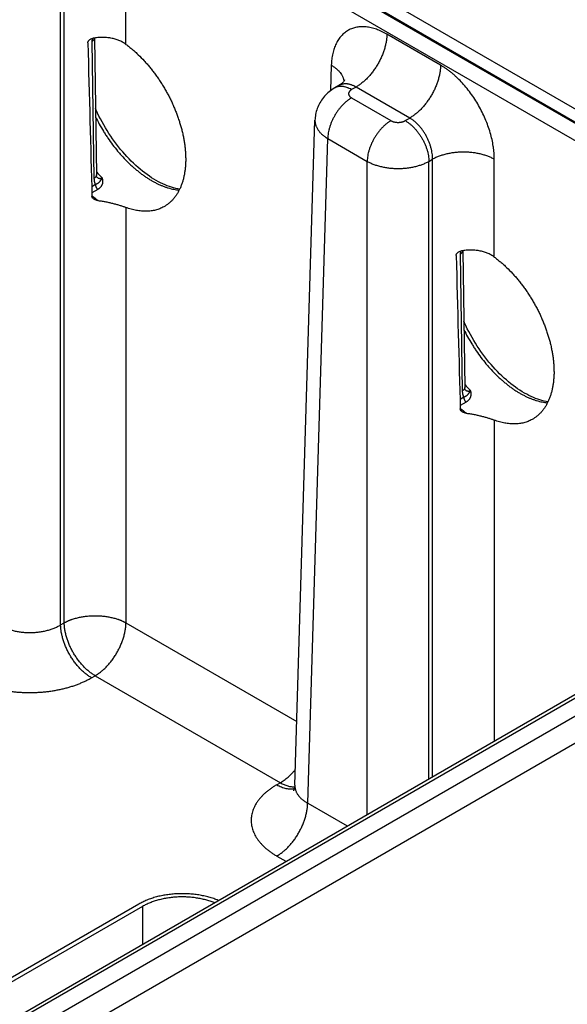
# Model space of a CAD drawing. Header units: inches. Extents: x 0 to 34, y 0 to 22.
# Tile 112 of 116: x 27.9 to 28.8, y 15.4 to 17.1. Entities that reach past the tile are written whole.
import ezdxf

# ---------------------------------------------------------------- set-up
doc = ezdxf.new("R2010")
doc.units = ezdxf.units.IN
doc.header["$LTSCALE"] = 1.87
doc.header["$MEASUREMENT"] = 0
doc.layers.get('0').update_dxf_attribs({"linetype": 'CONTINUOUS'})

msp = doc.modelspace()

# ---------------------------------------------------------------- linework, layer by layer
at = {"color": 7, "linetype": 'CONTINUOUS'}
for p, q in [((29.6694, 16.4585), (24.4381, 19.4789)), ((29.6559, 16.4354), (24.4246, 19.4559)), ((27.9375, 16.04), (27.9375, 17.2474)), ((28.0478, 17.0728), (28.0478, 17.2474)), ((27.9311, 16.0363), (27.9311, 17.2437)), ((28.9552, 16.8962), (28.5311, 17.1411)), ((28.9194, 16.8932), (28.4969, 17.1372)), ((28.6095, 17.0357), (28.5137, 17.0911)), ((27.9873, 17.0834), (27.987, 17.078)), ((27.987, 17.078), (27.9906, 16.8336)), ((27.9914, 17.0842), (27.995, 16.8398)), ((27.9914, 17.0842), (27.9914, 17.0842)), ((28.4144, 17.0357), (28.4131, 16.9901)), ((28.428, 16.9993), (28.4205, 16.995)), ((28.4585, 16.9967), (28.4505, 16.992)), ((28.5544, 16.9413), (28.4585, 16.9967)), ((28.4505, 16.9773), (28.5209, 16.9367)), ((28.3493, 15.7502), (28.3852, 16.9377)), ((28.5463, 16.9367), (28.5544, 16.9413)), ((28.3722, 15.718), (28.408, 16.9047)), ((28.408, 16.9047), (28.4785, 16.864)), ((28.4785, 15.6981), (28.4785, 16.864)), ((28.5888, 16.864), (28.5951, 16.8677)), ((28.5888, 15.7618), (28.5888, 16.864)), ((28.5951, 15.7654), (28.5951, 16.8677)), ((28.7054, 16.6931), (28.7054, 16.8677)), ((27.9933, 16.8224), (27.9866, 16.8186)), ((27.9975, 16.8138), (27.9869, 16.8078)), ((28.0478, 16.7817), (28.0478, 16.04)), ((28.6449, 16.7038), (28.6446, 16.6983)), ((28.649, 16.7045), (28.6526, 16.4601)), ((28.649, 16.7045), (28.649, 16.7045)), ((28.6446, 16.6983), (28.6482, 16.4539)), ((28.6509, 16.4427), (28.6442, 16.4389)), ((28.6551, 16.4341), (28.6445, 16.4281)), ((27.483, 15.0848), (29.7741, 16.4077)), ((28.7054, 16.402), (28.7054, 15.8291)), ((27.5042, 15.0485), (29.7953, 16.3714)), ((27.5227, 15.1462), (29.6599, 16.3802)), ((27.5322, 15.1453), (29.6694, 16.3793)), ((27.9311, 16.0363), (27.9375, 16.04)), ((28.0478, 16.04), (28.3528, 15.864)), ((27.9863, 15.9419), (27.9927, 15.9456)), ((27.9927, 15.9456), (28.3234, 15.7546)), ((28.3234, 15.7546), (28.317, 15.751)), ((28.3722, 15.718), (28.4426, 15.6774)), ((28.317, 15.6236), (28.3333, 15.6142)), ((28.0705, 15.5378), (27.7409, 15.3476)), ((28.0775, 15.5338), (27.748, 15.3435)), ((28.0775, 15.5338), (28.0775, 15.4666))]:
    msp.add_line(p, q, dxfattribs=at)
for points in [[(28.4382, 17.0096), (28.4382, 17.0096), (28.4381, 17.0096), (28.4381, 17.0094), (28.438, 17.0091), (28.4378, 17.0088), (28.4375, 17.0083), (28.4371, 17.0077), (28.4367, 17.007), (28.4361, 17.0062), (28.4353, 17.0053), (28.4345, 17.0044), (28.4335, 17.0034), (28.4323, 17.0023), (28.431, 17.0013), (28.4295, 17.0003), (28.428, 16.9993)], [(28.4205, 16.995), (28.418, 16.9935), (28.4155, 16.9918), (28.413, 16.9901), (28.4107, 16.9883), (28.4084, 16.9863), (28.4063, 16.9843), (28.4042, 16.9823), (28.4022, 16.9801), (28.4004, 16.978), (28.3986, 16.9757), (28.3969, 16.9734), (28.3954, 16.971), (28.3939, 16.9686), (28.3926, 16.9661), (28.3914, 16.9636), (28.3903, 16.961), (28.3892, 16.9585), (28.3883, 16.9558), (28.3876, 16.9532), (28.3869, 16.9505), (28.3863, 16.9478), (28.3859, 16.945), (28.3855, 16.9423), (28.3853, 16.9396), (28.3852, 16.9377)], [(28.1437, 16.8144), (28.1403, 16.815), (28.1366, 16.8157), (28.1329, 16.8167), (28.1291, 16.8177), (28.1253, 16.819), (28.1215, 16.8204), (28.1176, 16.822), (28.1136, 16.8237), (28.1097, 16.8256), (28.1057, 16.8277), (28.1017, 16.8299), (28.0976, 16.8323), (28.0936, 16.8348), (28.0895, 16.8375), (28.0855, 16.8404), (28.0814, 16.8434), (28.0773, 16.8465), (28.0733, 16.8498), (28.0693, 16.8532), (28.0653, 16.8568), (28.0613, 16.8605), (28.0573, 16.8644), (28.0534, 16.8683), (28.0495, 16.8724), (28.0457, 16.8766), (28.0419, 16.8809), (28.0382, 16.8853), (28.0346, 16.8899), (28.031, 16.8945), (28.0274, 16.8992), (28.024, 16.904), (28.0206, 16.9089), (28.0173, 16.9139), (28.0141, 16.9189), (28.011, 16.924), (28.008, 16.9292), (28.0051, 16.9344), (28.0022, 16.9396), (27.9995, 16.9449), (27.9969, 16.9503), (27.9944, 16.9556), (27.9932, 16.9582)], [(27.9957, 16.8359), (27.9957, 16.8359), (27.9957, 16.8359), (27.9956, 16.836), (27.9956, 16.8361), (27.9955, 16.8363), (27.9954, 16.8366), (27.9953, 16.8369), (27.9953, 16.8372), (27.9952, 16.8376), (27.9951, 16.8381), (27.9951, 16.8386), (27.995, 16.8392), (27.995, 16.8398)], [(28.8013, 16.4347), (28.7979, 16.4353), (28.7942, 16.436), (28.7905, 16.437), (28.7867, 16.4381), (28.7829, 16.4393), (28.7791, 16.4407), (28.7752, 16.4423), (28.7712, 16.444), (28.7673, 16.446), (28.7633, 16.448), (28.7593, 16.4502), (28.7552, 16.4526), (28.7512, 16.4552), (28.7471, 16.4578), (28.7431, 16.4607), (28.739, 16.4637), (28.735, 16.4668), (28.7309, 16.4701), (28.7269, 16.4736), (28.7229, 16.4771), (28.7189, 16.4808), (28.7149, 16.4847), (28.711, 16.4886), (28.7072, 16.4927), (28.7033, 16.4969), (28.6996, 16.5012), (28.6958, 16.5056), (28.6922, 16.5102), (28.6886, 16.5148), (28.6851, 16.5195), (28.6816, 16.5243), (28.6782, 16.5292), (28.6749, 16.5342), (28.6717, 16.5392), (28.6686, 16.5443), (28.6656, 16.5495), (28.6627, 16.5547), (28.6599, 16.5599), (28.6571, 16.5652), (28.6545, 16.5706), (28.652, 16.5759), (28.6509, 16.5785)], [(28.6533, 16.4562), (28.6533, 16.4562), (28.6533, 16.4562), (28.6532, 16.4563), (28.6532, 16.4564), (28.6531, 16.4566), (28.653, 16.4569), (28.653, 16.4572), (28.6529, 16.4575), (28.6528, 16.4579), (28.6527, 16.4584), (28.6527, 16.4589), (28.6526, 16.4595), (28.6526, 16.4601)], [(28.3493, 15.7502), (28.3492, 15.7486), (28.349, 15.7471), (28.3488, 15.7456), (28.3485, 15.7444), (28.3481, 15.7433), (28.3478, 15.7423), (28.3475, 15.7416), (28.3472, 15.741), (28.3469, 15.7405), (28.3467, 15.7402), (28.3466, 15.74), (28.3466, 15.74)]]:
    msp.add_lwpolyline(points, dxfattribs=at)
for centre, radius, start, end in [((28.1876, 17.021), 0.2608, 222.399, 225.5896), ((28.0036, 16.8444), 0.0116, 224.7123, 226.2043), ((28.0034, 16.8441), 0.0112, 226.2104, 226.9263), ((28.1215, 16.9651), 0.2109, 230.3648, 234.2444), ((28.8452, 16.6413), 0.2608, 222.399, 225.5896), ((28.6612, 16.4647), 0.0116, 224.7125, 226.2045), ((28.661, 16.4645), 0.0112, 226.2106, 226.9265), ((28.7791, 16.5854), 0.2109, 230.3648, 234.2444)]:
    msp.add_arc(centre, radius, start, end, dxfattribs=at)
for centre in [(27.9927, 19.1863), (28.6503, 18.8066)]:
    msp.add_ellipse(centre, major_axis=(-0.0556, 3.6807), ratio=0.014852, start_param=-4.101894, end_param=-4.007786, dxfattribs=at)
for points, knots in [([(28.5137, 17.0911), (28.5121, 17.092), (28.509, 17.0937), (28.5043, 17.096), (28.4995, 17.0981), (28.4949, 17.0998), (28.4902, 17.1013), (28.4856, 17.1025), (28.4811, 17.1034), (28.4766, 17.104), (28.4723, 17.1043), (28.468, 17.1043), (28.4638, 17.104), (28.4597, 17.1034), (28.4558, 17.1025), (28.452, 17.1013), (28.4483, 17.0998), (28.4448, 17.098), (28.4414, 17.0959), (28.4382, 17.0936), (28.4352, 17.091), (28.4323, 17.0881), (28.4297, 17.085), (28.4272, 17.0816), (28.425, 17.0779), (28.4229, 17.074), (28.4211, 17.0699), (28.4195, 17.0656), (28.4181, 17.0611), (28.4169, 17.0563), (28.4159, 17.0514), (28.4152, 17.0463), (28.4147, 17.0411), (28.4145, 17.0375), (28.4144, 17.0357)], [0, 0, 0, 0, 0.037314, 0.073712, 0.109185, 0.143732, 0.177362, 0.210095, 0.241959, 0.272994, 0.303251, 0.332794, 0.361698, 0.390047, 0.41794, 0.44548, 0.472782, 0.499963, 0.527144, 0.554448, 0.581991, 0.609887, 0.638241, 0.667149, 0.696698, 0.726961, 0.758002, 0.789873, 0.822611, 0.856248, 0.890801, 0.926279, 0.962681, 1, 1, 1, 1]), ([(28.5137, 17.0911), (28.5136, 17.0889), (28.5134, 17.0846), (28.5125, 17.078), (28.5111, 17.0712), (28.5093, 17.0644), (28.5069, 17.0575), (28.5041, 17.0506), (28.5009, 17.0438), (28.4972, 17.0372), (28.4933, 17.0308), (28.4889, 17.0247), (28.4843, 17.0189), (28.4795, 17.0135), (28.4745, 17.0085), (28.4701, 17.0047), (28.4666, 17.002), (28.4631, 16.9994), (28.4604, 16.9977), (28.4585, 16.9967)], [0, 0, 0, 0, 0.056204, 0.114844, 0.175677, 0.238406, 0.302692, 0.368164, 0.434427, 0.501069, 0.567675, 0.633826, 0.699114, 0.763148, 0.825562, 0.886023, 0.915434, 0.944253, 1, 1, 1, 1]), ([(27.9798, 17.0756), (27.9798, 17.0758), (27.9798, 17.0763), (27.9799, 17.0771), (27.9802, 17.0779), (27.9807, 17.0788), (27.9814, 17.0798), (27.9822, 17.0806), (27.983, 17.0813), (27.9843, 17.0822), (27.9859, 17.083), (27.9876, 17.0836), (27.9888, 17.0838), (27.9894, 17.0839)], [0, 0, 0, 0, 0.055538, 0.112157, 0.170012, 0.229133, 0.350754, 0.413178, 0.476455, 0.604971, 0.735513, 0.867371, 1, 1, 1, 1]), ([(27.9914, 17.0842), (27.9914, 17.084), (27.9914, 17.0837), (27.9913, 17.0833), (27.9912, 17.0829), (27.991, 17.0823), (27.9907, 17.0816), (27.9902, 17.0808), (27.9896, 17.0801), (27.9888, 17.0793), (27.988, 17.0786), (27.9873, 17.0782), (27.987, 17.078)], [0, 0, 0, 0, 0.053428, 0.107132, 0.16138, 0.216429, 0.329766, 0.448848, 0.574857, 0.708542, 0.850254, 1, 1, 1, 1]), ([(28.0478, 17.0728), (28.0469, 17.0735), (28.0449, 17.0748), (28.0418, 17.0767), (28.0386, 17.0783), (28.0353, 17.0798), (28.0319, 17.0811), (28.0283, 17.0822), (28.0247, 17.0832), (28.0197, 17.0842), (28.0132, 17.085), (28.0053, 17.0853), (27.9974, 17.0849), (27.992, 17.0843), (27.9894, 17.0839)], [0, 0, 0, 0, 0.057877, 0.11633, 0.175402, 0.235126, 0.295526, 0.356614, 0.418391, 0.480847, 0.607664, 0.736798, 0.86778, 1, 1, 1, 1]), ([(28.0478, 17.0728), (28.0497, 17.0714), (28.0534, 17.0685), (28.059, 17.064), (28.0644, 17.0593), (28.0716, 17.0525), (28.0786, 17.0454), (28.0854, 17.0378), (28.0904, 17.0319), (28.0953, 17.0258), (28.1, 17.0196), (28.1046, 17.0131), (28.109, 17.0066), (28.1133, 16.9998), (28.1174, 16.993), (28.1213, 16.986), (28.125, 16.979), (28.1286, 16.9718), (28.1319, 16.9646), (28.135, 16.9573), (28.1379, 16.95), (28.1406, 16.9427), (28.1431, 16.9353), (28.1453, 16.928), (28.1473, 16.9207), (28.1491, 16.9134), (28.1506, 16.9062), (28.1518, 16.899), (28.1529, 16.8919), (28.1536, 16.8849), (28.1541, 16.878), (28.1544, 16.8712), (28.1544, 16.8667), (28.1544, 16.8645)], [0, 0, 0, 0, 0.028955, 0.058428, 0.088393, 0.118822, 0.180938, 0.212565, 0.244516, 0.276752, 0.30923, 0.341909, 0.374748, 0.407703, 0.440732, 0.47379, 0.506833, 0.539817, 0.572697, 0.605433, 0.63798, 0.670299, 0.702347, 0.734082, 0.765466, 0.79646, 0.827032, 0.857153, 0.886791, 0.915921, 0.944514, 0.972548, 1, 1, 1, 1]), ([(28.4144, 17.0357), (28.416, 17.0348), (28.419, 17.0329), (28.4231, 17.0297), (28.4268, 17.0263), (28.43, 17.0227), (28.4322, 17.0196), (28.4336, 17.0171), (28.4346, 17.0152), (28.4354, 17.0133), (28.4361, 17.0113), (28.4366, 17.0094), (28.4369, 17.0081), (28.437, 17.0074)], [0, 0, 0, 0, 0.146512, 0.286392, 0.419591, 0.546273, 0.666836, 0.725047, 0.782, 0.837822, 0.892655, 0.946657, 1, 1, 1, 1]), ([(28.6095, 17.0357), (28.6095, 17.0336), (28.6092, 17.0292), (28.6084, 17.0227), (28.607, 17.0159), (28.6051, 17.009), (28.6028, 17.0021), (28.6, 16.9953), (28.5967, 16.9885), (28.5931, 16.9819), (28.5891, 16.9754), (28.5848, 16.9693), (28.5802, 16.9635), (28.5754, 16.9581), (28.5703, 16.9531), (28.566, 16.9494), (28.5624, 16.9466), (28.5589, 16.9441), (28.5562, 16.9424), (28.5544, 16.9413)], [0, 0, 0, 0, 0.056204, 0.114844, 0.175677, 0.238406, 0.302692, 0.368164, 0.434427, 0.501069, 0.567675, 0.633826, 0.699114, 0.763148, 0.825562, 0.886023, 0.915434, 0.944253, 1, 1, 1, 1]), ([(28.7054, 16.8677), (28.7054, 16.8696), (28.7053, 16.8734), (28.705, 16.8791), (28.7044, 16.885), (28.7033, 16.8929), (28.7014, 16.9031), (28.6983, 16.9153), (28.6942, 16.9276), (28.6894, 16.9398), (28.6838, 16.9519), (28.6775, 16.9637), (28.6706, 16.9751), (28.6631, 16.986), (28.655, 16.9963), (28.6465, 17.0059), (28.6391, 17.0133), (28.633, 17.0188), (28.6284, 17.0227), (28.6237, 17.0263), (28.619, 17.0297), (28.6143, 17.0329), (28.6111, 17.0348), (28.6095, 17.0357)], [0, 0, 0, 0, 0.027978, 0.056572, 0.085757, 0.115506, 0.176553, 0.23943, 0.303801, 0.369301, 0.43554, 0.502116, 0.568618, 0.634638, 0.699776, 0.763649, 0.825903, 0.856325, 0.886225, 0.91557, 0.944331, 0.972481, 1, 1, 1, 1]), ([(28.4585, 16.9967), (28.4572, 16.9974), (28.4551, 16.9985), (28.4523, 16.9997), (28.4502, 17.0005), (28.4482, 17.0011), (28.4462, 17.0016), (28.4442, 17.002), (28.4422, 17.0023), (28.4402, 17.0024), (28.4383, 17.0023), (28.4365, 17.0022), (28.4347, 17.0019), (28.4329, 17.0014), (28.4312, 17.0009), (28.4296, 17.0002), (28.4285, 16.9996), (28.428, 16.9993)], [0, 0, 0, 0, 0.14636, 0.21686, 0.285562, 0.352491, 0.417693, 0.481232, 0.543198, 0.603699, 0.66287, 0.720865, 0.777862, 0.834056, 0.889659, 0.944896, 1, 1, 1, 1]), ([(28.4505, 16.992), (28.4491, 16.9928), (28.4471, 16.9939), (28.4443, 16.9951), (28.4416, 16.9961), (28.4389, 16.9969), (28.4362, 16.9974), (28.4343, 16.9977), (28.4323, 16.9978), (28.4305, 16.9978), (28.4287, 16.9977), (28.4269, 16.9974), (28.4252, 16.997), (28.4235, 16.9965), (28.422, 16.9958), (28.421, 16.9953), (28.4205, 16.995)], [0, 0, 0, 0, 0.148542, 0.219948, 0.289419, 0.422584, 0.48642, 0.548508, 0.608953, 0.667884, 0.725457, 0.781852, 0.837272, 0.891941, 0.9461, 1, 1, 1, 1]), ([(28.4505, 16.992), (28.4501, 16.9918), (28.4493, 16.9913), (28.4482, 16.9905), (28.4475, 16.9897), (28.4469, 16.9891), (28.4465, 16.9885), (28.446, 16.9877), (28.4456, 16.9869), (28.4454, 16.9862), (28.4453, 16.9857), (28.4452, 16.9852), (28.4452, 16.9847), (28.4452, 16.9841), (28.4453, 16.9836), (28.4454, 16.9831), (28.4456, 16.9825), (28.446, 16.9816), (28.4465, 16.9808), (28.4469, 16.9802), (28.4475, 16.9796), (28.4482, 16.9789), (28.4493, 16.978), (28.4501, 16.9775), (28.4505, 16.9773)], [0, 0, 0, 0, 0.074282, 0.144711, 0.211306, 0.243231, 0.274281, 0.333946, 0.390901, 0.418618, 0.445958, 0.473044, 0.5, 0.526956, 0.554042, 0.581382, 0.609099, 0.666054, 0.725719, 0.756769, 0.788694, 0.855289, 0.925718, 1, 1, 1, 1]), ([(28.4505, 16.9773), (28.4491, 16.9765), (28.4463, 16.9747), (28.4422, 16.9717), (28.4382, 16.9682), (28.4343, 16.9644), (28.4306, 16.9602), (28.4271, 16.9558), (28.4238, 16.9511), (28.4207, 16.9461), (28.4179, 16.941), (28.4154, 16.9358), (28.4133, 16.9305), (28.4114, 16.9252), (28.41, 16.9199), (28.4089, 16.9147), (28.4083, 16.9097), (28.4081, 16.9063), (28.408, 16.9047)], [0, 0, 0, 0, 0.055747, 0.113969, 0.17443, 0.236844, 0.300879, 0.366168, 0.43232, 0.498926, 0.565569, 0.631832, 0.697305, 0.761592, 0.824321, 0.885155, 0.943796, 1, 1, 1, 1]), ([(27.9935, 16.9433), (27.9956, 16.9389), (28.0001, 16.9303), (28.0062, 16.9198), (28.0115, 16.9115), (28.0168, 16.9034), (28.0238, 16.8936), (28.0313, 16.8842), (28.0375, 16.877), (28.0437, 16.8701), (28.0501, 16.8634), (28.0567, 16.8571), (28.0617, 16.8527), (28.0668, 16.8484), (28.0719, 16.8443), (28.077, 16.8404), (28.0821, 16.8368), (28.0873, 16.8334), (28.0925, 16.8302), (28.0976, 16.8273), (28.1028, 16.8246), (28.1079, 16.8222), (28.1131, 16.8201), (28.1182, 16.8181), (28.1232, 16.8165), (28.1282, 16.8151), (28.1347, 16.8137), (28.1396, 16.8129), (28.1428, 16.8126)], [0, 0, 0, 0, 0.070838, 0.141859, 0.177341, 0.212749, 0.283179, 0.352842, 0.387294, 0.421443, 0.488683, 0.521713, 0.554307, 0.586435, 0.618069, 0.649184, 0.679757, 0.709768, 0.739197, 0.76803, 0.796256, 0.823866, 0.850854, 0.877221, 0.90297, 0.928108, 0.952649, 1, 1, 1, 1]), ([(28.3852, 16.9377), (28.3852, 16.9369), (28.3852, 16.9354), (28.3855, 16.9331), (28.3859, 16.9309), (28.3865, 16.9286), (28.3873, 16.9264), (28.3883, 16.9242), (28.3895, 16.922), (28.3909, 16.9199), (28.3924, 16.9178), (28.3948, 16.915), (28.3975, 16.9124), (28.4004, 16.9099), (28.4037, 16.9074), (28.4063, 16.9058), (28.408, 16.9047)], [0, 0, 0, 0, 0.05373, 0.107707, 0.162195, 0.217445, 0.273689, 0.33114, 0.389983, 0.450379, 0.512462, 0.576337, 0.709708, 0.779346, 0.850956, 1, 1, 1, 1]), ([(28.5209, 16.9367), (28.5195, 16.9358), (28.5167, 16.9341), (28.5126, 16.931), (28.5086, 16.9276), (28.5047, 16.9237), (28.501, 16.9196), (28.4975, 16.9151), (28.4942, 16.9104), (28.4911, 16.9055), (28.4883, 16.9004), (28.4858, 16.8952), (28.4837, 16.8899), (28.4819, 16.8846), (28.4804, 16.8793), (28.4793, 16.8741), (28.4787, 16.869), (28.4785, 16.8657), (28.4785, 16.864)], [0, 0, 0, 0, 0.055747, 0.113969, 0.17443, 0.236844, 0.300879, 0.366168, 0.43232, 0.498926, 0.565569, 0.631832, 0.697305, 0.761592, 0.824321, 0.885155, 0.943796, 1, 1, 1, 1]), ([(28.5209, 16.9367), (28.5213, 16.9364), (28.5222, 16.9359), (28.5236, 16.9353), (28.5251, 16.9348), (28.5267, 16.9344), (28.5284, 16.934), (28.5301, 16.9338), (28.5318, 16.9336), (28.5336, 16.9336), (28.5354, 16.9336), (28.5371, 16.9338), (28.5388, 16.934), (28.5405, 16.9344), (28.5421, 16.9348), (28.5436, 16.9353), (28.545, 16.9359), (28.5459, 16.9364), (28.5463, 16.9367)], [0, 0, 0, 0, 0.055839, 0.11418, 0.174783, 0.237353, 0.301548, 0.366992, 0.433282, 0.5, 0.566718, 0.633008, 0.698452, 0.762647, 0.825217, 0.88582, 0.944161, 1, 1, 1, 1]), ([(28.5463, 16.9367), (28.5477, 16.9358), (28.5505, 16.9341), (28.5546, 16.931), (28.5586, 16.9276), (28.5625, 16.9237), (28.5662, 16.9196), (28.5697, 16.9151), (28.573, 16.9104), (28.5761, 16.9055), (28.5789, 16.9004), (28.5814, 16.8952), (28.5835, 16.8899), (28.5854, 16.8846), (28.5868, 16.8793), (28.5879, 16.8741), (28.5885, 16.869), (28.5887, 16.8657), (28.5888, 16.864)], [0, 0, 0, 0, 0.055747, 0.113969, 0.17443, 0.236844, 0.300879, 0.366168, 0.43232, 0.498926, 0.565569, 0.631832, 0.697305, 0.761592, 0.824321, 0.885155, 0.943796, 1, 1, 1, 1]), ([(28.5951, 16.8677), (28.5952, 16.8694), (28.5951, 16.8728), (28.5946, 16.878), (28.5937, 16.8832), (28.5924, 16.8886), (28.5907, 16.894), (28.5887, 16.8994), (28.5864, 16.9047), (28.5837, 16.9098), (28.5807, 16.9148), (28.5775, 16.9196), (28.5741, 16.9241), (28.5704, 16.9283), (28.5666, 16.9322), (28.5626, 16.9357), (28.5586, 16.9387), (28.5558, 16.9405), (28.5544, 16.9413)], [0, 0, 0, 0, 0.057025, 0.116321, 0.177647, 0.240717, 0.305201, 0.370741, 0.436956, 0.503451, 0.569827, 0.635685, 0.700638, 0.764314, 0.826372, 0.886503, 0.944448, 1, 1, 1, 1]), ([(28.7054, 16.8677), (28.7045, 16.8682), (28.7026, 16.8692), (28.6997, 16.8706), (28.6967, 16.8719), (28.6925, 16.8736), (28.687, 16.8754), (28.6801, 16.8772), (28.6729, 16.8787), (28.6655, 16.8797), (28.6579, 16.8803), (28.6503, 16.8805), (28.6426, 16.8803), (28.6351, 16.8797), (28.6277, 16.8787), (28.6205, 16.8772), (28.6136, 16.8754), (28.6081, 16.8736), (28.6038, 16.8719), (28.6008, 16.8706), (28.5979, 16.8692), (28.5961, 16.8682), (28.5951, 16.8677)], [0, 0, 0, 0, 0.027447, 0.055573, 0.084353, 0.113757, 0.174287, 0.236862, 0.301125, 0.366684, 0.43312, 0.5, 0.56688, 0.633316, 0.698875, 0.763138, 0.825713, 0.886243, 0.915647, 0.944427, 0.972553, 1, 1, 1, 1]), ([(28.1544, 16.8645), (28.1543, 16.8622), (28.1541, 16.8575), (28.1535, 16.8506), (28.1526, 16.844), (28.1514, 16.8375), (28.1499, 16.8313), (28.1482, 16.8254), (28.1461, 16.8197), (28.1437, 16.8143), (28.1411, 16.8092), (28.1382, 16.8044), (28.135, 16.7999), (28.1316, 16.7958), (28.1279, 16.792), (28.124, 16.7886), (28.1205, 16.786), (28.1176, 16.7842), (28.1161, 16.7833), (28.1154, 16.7829)], [0, 0, 0, 0, 0.074806, 0.14776, 0.218849, 0.288076, 0.355458, 0.421024, 0.484823, 0.546924, 0.607422, 0.666454, 0.72418, 0.780775, 0.836434, 0.891369, 0.945806, 0.97292, 1, 1, 1, 1]), ([(28.4785, 16.864), (28.4803, 16.863), (28.4832, 16.8615), (28.4872, 16.8598), (28.4914, 16.8581), (28.4969, 16.8563), (28.5038, 16.8545), (28.511, 16.853), (28.5184, 16.852), (28.526, 16.8513), (28.5336, 16.8511), (28.5412, 16.8513), (28.5488, 16.852), (28.5562, 16.853), (28.5634, 16.8545), (28.5703, 16.8563), (28.5758, 16.8581), (28.58, 16.8598), (28.584, 16.8615), (28.5869, 16.863), (28.5888, 16.864)], [0, 0, 0, 0, 0.055627, 0.084429, 0.11385, 0.174397, 0.236972, 0.30122, 0.366753, 0.433157, 0.499999, 0.566842, 0.633246, 0.698779, 0.763027, 0.825602, 0.88615, 0.91557, 0.944373, 1, 1, 1, 1]), ([(27.995, 16.8398), (27.995, 16.8396), (27.995, 16.8394), (27.995, 16.8389), (27.9949, 16.8385), (27.9947, 16.8379), (27.9944, 16.8372), (27.9939, 16.8364), (27.9933, 16.8357), (27.9925, 16.8349), (27.9916, 16.8342), (27.991, 16.8338), (27.9906, 16.8336)], [0, 0, 0, 0, 0.053428, 0.107132, 0.16138, 0.216429, 0.329766, 0.448848, 0.574857, 0.708542, 0.850254, 1, 1, 1, 1]), ([(27.9906, 16.8336), (27.9906, 16.8331), (27.9907, 16.832), (27.9908, 16.8305), (27.991, 16.829), (27.9913, 16.8275), (27.9917, 16.8261), (27.9922, 16.8248), (27.9927, 16.8236), (27.9931, 16.8228), (27.9933, 16.8224)], [0, 0, 0, 0, 0.138684, 0.2735, 0.404365, 0.531241, 0.654137, 0.773123, 0.888339, 1, 1, 1, 1]), ([(28.005, 16.8346), (28.005, 16.8345), (28.0049, 16.8343), (28.0047, 16.8341), (28.0046, 16.8338), (28.0044, 16.8334), (28.0042, 16.8331), (28.004, 16.8327), (28.0038, 16.8324), (28.0036, 16.832), (28.0033, 16.8315), (28.0031, 16.831), (28.0028, 16.8306), (28.0025, 16.8301), (28.0023, 16.8297), (28.002, 16.8293), (28.0017, 16.8289), (28.0014, 16.8285), (28.0011, 16.8281), (28.0008, 16.8277), (28.0004, 16.8272), (27.9999, 16.8266), (27.9992, 16.8259), (27.9984, 16.8252), (27.9976, 16.8245), (27.9968, 16.824), (27.9961, 16.8237), (27.9956, 16.8234), (27.9951, 16.8231), (27.9943, 16.8228), (27.9937, 16.8226), (27.9933, 16.8224)], [0, 0, 0, 0, 0.018632, 0.03696, 0.054996, 0.072751, 0.107448, 0.124401, 0.141098, 0.173757, 0.2055, 0.236422, 0.26662, 0.296188, 0.325218, 0.353801, 0.38204, 0.41005, 0.437915, 0.465702, 0.493507, 0.549533, 0.6066, 0.665321, 0.726212, 0.789761, 0.822664, 0.856381, 0.890947, 0.926389, 1, 1, 1, 1]), ([(27.9957, 16.8359), (27.996, 16.8356), (27.9967, 16.8351), (27.9976, 16.8345), (27.9983, 16.8342), (27.9989, 16.834), (27.9995, 16.8338), (28.0001, 16.8337), (28.0007, 16.8336), (28.0013, 16.8336), (28.0019, 16.8336), (28.0028, 16.8337), (28.0038, 16.834), (28.0046, 16.8344), (28.005, 16.8346)], [0, 0, 0, 0, 0.127047, 0.250641, 0.311493, 0.371896, 0.432058, 0.492184, 0.552523, 0.613311, 0.6748, 0.737229, 0.865629, 1, 1, 1, 1]), ([(28.005, 16.8346), (28.0052, 16.8341), (28.0054, 16.8333), (28.0056, 16.8323), (28.0058, 16.8315), (28.0059, 16.8308), (28.006, 16.83), (28.006, 16.8293), (28.0061, 16.8283), (28.0061, 16.827), (28.0059, 16.8256), (28.0056, 16.8241), (28.0052, 16.8228), (28.0047, 16.8214), (28.004, 16.8201), (28.0033, 16.8189), (28.0024, 16.8177), (28.0013, 16.8166), (28.0002, 16.8156), (27.9989, 16.8147), (27.998, 16.8141), (27.9975, 16.8138)], [0, 0, 0, 0, 0.066747, 0.099584, 0.132056, 0.164171, 0.195944, 0.227389, 0.258525, 0.319953, 0.380459, 0.4403, 0.499769, 0.559185, 0.618879, 0.679184, 0.740422, 0.802889, 0.866842, 0.932494, 1, 1, 1, 1]), ([(27.9933, 16.8224), (27.9933, 16.822), (27.9934, 16.8213), (27.9936, 16.8201), (27.994, 16.819), (27.9945, 16.8178), (27.9951, 16.8167), (27.9958, 16.8156), (27.9966, 16.8147), (27.9972, 16.8141), (27.9975, 16.8138)], [0, 0, 0, 0, 0.112777, 0.232977, 0.358946, 0.48867, 0.619917, 0.750373, 0.877767, 1, 1, 1, 1]), ([(27.9898, 16.797), (27.9896, 16.7972), (27.9892, 16.7975), (27.9885, 16.7981), (27.988, 16.7988), (27.9875, 16.7996), (27.9873, 16.8003), (27.9871, 16.8009), (27.9871, 16.8013), (27.9871, 16.8016)], [0, 0, 0, 0, 0.131863, 0.26152, 0.513907, 0.637217, 0.758936, 0.879616, 1, 1, 1, 1]), ([(27.9983, 16.7939), (27.9979, 16.794), (27.9972, 16.7941), (27.996, 16.7943), (27.9949, 16.7946), (27.9938, 16.795), (27.9927, 16.7954), (27.9917, 16.7958), (27.9907, 16.7964), (27.9901, 16.7968), (27.9898, 16.797)], [0, 0, 0, 0, 0.128537, 0.256776, 0.384381, 0.510994, 0.636242, 0.759742, 0.881112, 1, 1, 1, 1]), ([(27.9983, 16.7939), (28.0006, 16.7937), (28.0052, 16.793), (28.012, 16.7918), (28.0186, 16.7904), (28.0251, 16.7888), (28.0312, 16.7872), (28.0371, 16.7854), (28.0418, 16.7839), (28.0453, 16.7826), (28.047, 16.782), (28.0478, 16.7817)], [0, 0, 0, 0, 0.136212, 0.27142, 0.404576, 0.534557, 0.660201, 0.780359, 0.893948, 0.947971, 1, 1, 1, 1]), ([(28.1154, 16.7829), (28.1142, 16.7823), (28.1119, 16.781), (28.1082, 16.7794), (28.1045, 16.7781), (28.1006, 16.7769), (28.0966, 16.776), (28.0925, 16.7754), (28.0884, 16.7749), (28.0841, 16.7747), (28.0798, 16.7748), (28.0739, 16.7752), (28.0678, 16.776), (28.0618, 16.7773), (28.0555, 16.779), (28.0509, 16.7805), (28.0478, 16.7817)], [0, 0, 0, 0, 0.05683, 0.113815, 0.171109, 0.228859, 0.287207, 0.346286, 0.406223, 0.467136, 0.529133, 0.592316, 0.722533, 0.789726, 0.858353, 1, 1, 1, 1]), ([(28.6374, 16.6959), (28.6374, 16.6961), (28.6374, 16.6967), (28.6376, 16.6974), (28.6378, 16.6982), (28.6383, 16.6992), (28.639, 16.7001), (28.6398, 16.7009), (28.6406, 16.7017), (28.6419, 16.7025), (28.6435, 16.7033), (28.6452, 16.7039), (28.6464, 16.7041), (28.647, 16.7042)], [0, 0, 0, 0, 0.055538, 0.112157, 0.170012, 0.229133, 0.350754, 0.413178, 0.476455, 0.604971, 0.735513, 0.867371, 1, 1, 1, 1]), ([(28.649, 16.7045), (28.649, 16.7043), (28.649, 16.7041), (28.6489, 16.7036), (28.6488, 16.7032), (28.6487, 16.7026), (28.6484, 16.702), (28.6479, 16.7011), (28.6472, 16.7004), (28.6465, 16.6996), (28.6456, 16.699), (28.6449, 16.6985), (28.6446, 16.6983)], [0, 0, 0, 0, 0.053428, 0.107132, 0.16138, 0.216429, 0.329766, 0.448848, 0.574857, 0.708542, 0.850254, 1, 1, 1, 1]), ([(28.7054, 16.6931), (28.7045, 16.6938), (28.7025, 16.6951), (28.6995, 16.697), (28.6963, 16.6986), (28.6929, 16.7001), (28.6895, 16.7014), (28.6859, 16.7025), (28.6823, 16.7035), (28.6773, 16.7045), (28.6708, 16.7053), (28.6629, 16.7056), (28.655, 16.7053), (28.6496, 16.7046), (28.647, 16.7042)], [0, 0, 0, 0, 0.057877, 0.11633, 0.175402, 0.235126, 0.295526, 0.356614, 0.418391, 0.480847, 0.607664, 0.736798, 0.86778, 1, 1, 1, 1]), ([(28.7054, 16.6931), (28.7073, 16.6917), (28.711, 16.6888), (28.7166, 16.6843), (28.722, 16.6796), (28.7293, 16.6728), (28.7363, 16.6657), (28.743, 16.6581), (28.748, 16.6522), (28.7529, 16.6462), (28.7576, 16.6399), (28.7622, 16.6335), (28.7666, 16.6269), (28.7709, 16.6201), (28.775, 16.6133), (28.7789, 16.6063), (28.7826, 16.5993), (28.7862, 16.5921), (28.7895, 16.5849), (28.7926, 16.5776), (28.7956, 16.5703), (28.7982, 16.563), (28.8007, 16.5556), (28.8029, 16.5483), (28.8049, 16.541), (28.8067, 16.5337), (28.8082, 16.5265), (28.8095, 16.5193), (28.8105, 16.5122), (28.8112, 16.5052), (28.8117, 16.4983), (28.812, 16.4915), (28.812, 16.4871), (28.812, 16.4848)], [0, 0, 0, 0, 0.028955, 0.058428, 0.088393, 0.118822, 0.180938, 0.212565, 0.244516, 0.276752, 0.30923, 0.341909, 0.374748, 0.407703, 0.440732, 0.47379, 0.506833, 0.539817, 0.572697, 0.605433, 0.63798, 0.670299, 0.702347, 0.734082, 0.765466, 0.79646, 0.827032, 0.857153, 0.886791, 0.915921, 0.944514, 0.972548, 1, 1, 1, 1]), ([(28.6511, 16.5636), (28.6532, 16.5592), (28.6577, 16.5506), (28.6639, 16.5401), (28.6691, 16.5318), (28.6744, 16.5237), (28.6815, 16.5139), (28.6889, 16.5045), (28.6951, 16.4973), (28.7013, 16.4904), (28.7077, 16.4837), (28.7143, 16.4775), (28.7193, 16.473), (28.7244, 16.4687), (28.7295, 16.4646), (28.7346, 16.4607), (28.7397, 16.4571), (28.7449, 16.4537), (28.7501, 16.4505), (28.7552, 16.4476), (28.7604, 16.445), (28.7656, 16.4425), (28.7707, 16.4404), (28.7758, 16.4385), (28.7808, 16.4368), (28.7858, 16.4354), (28.7923, 16.434), (28.7972, 16.4332), (28.8004, 16.4329)], [0, 0, 0, 0, 0.070838, 0.141859, 0.177341, 0.212749, 0.283179, 0.352842, 0.387294, 0.421443, 0.488683, 0.521713, 0.554307, 0.586435, 0.618069, 0.649184, 0.679757, 0.709768, 0.739197, 0.76803, 0.796256, 0.823866, 0.850854, 0.877221, 0.90297, 0.928108, 0.952649, 1, 1, 1, 1]), ([(28.812, 16.4848), (28.8119, 16.4825), (28.8117, 16.4778), (28.8111, 16.4709), (28.8102, 16.4643), (28.809, 16.4578), (28.8075, 16.4516), (28.8058, 16.4457), (28.8037, 16.44), (28.8013, 16.4346), (28.7987, 16.4295), (28.7958, 16.4247), (28.7926, 16.4203), (28.7892, 16.4161), (28.7855, 16.4123), (28.7816, 16.4089), (28.7781, 16.4063), (28.7752, 16.4045), (28.7737, 16.4036), (28.773, 16.4032)], [0, 0, 0, 0, 0.074806, 0.14776, 0.218849, 0.288076, 0.355458, 0.421024, 0.484823, 0.546924, 0.607422, 0.666454, 0.72418, 0.780775, 0.836434, 0.891369, 0.945806, 0.97292, 1, 1, 1, 1]), ([(28.6526, 16.4601), (28.6526, 16.4599), (28.6526, 16.4597), (28.6526, 16.4592), (28.6525, 16.4588), (28.6523, 16.4582), (28.652, 16.4576), (28.6515, 16.4567), (28.6509, 16.456), (28.6501, 16.4552), (28.6492, 16.4546), (28.6486, 16.4541), (28.6482, 16.4539)], [0, 0, 0, 0, 0.053428, 0.107132, 0.16138, 0.216429, 0.329766, 0.448848, 0.574857, 0.708542, 0.850254, 1, 1, 1, 1]), ([(28.6626, 16.4549), (28.6626, 16.4548), (28.6625, 16.4547), (28.6623, 16.4544), (28.6622, 16.4541), (28.662, 16.4537), (28.6618, 16.4534), (28.6616, 16.453), (28.6615, 16.4527), (28.6612, 16.4523), (28.661, 16.4518), (28.6607, 16.4513), (28.6604, 16.4509), (28.6601, 16.4504), (28.6599, 16.45), (28.6596, 16.4496), (28.6593, 16.4492), (28.659, 16.4488), (28.6587, 16.4484), (28.6584, 16.448), (28.658, 16.4475), (28.6575, 16.4469), (28.6568, 16.4462), (28.656, 16.4455), (28.6552, 16.4449), (28.6544, 16.4444), (28.6538, 16.444), (28.6532, 16.4437), (28.6527, 16.4434), (28.6519, 16.4431), (28.6513, 16.4429), (28.6509, 16.4427)], [0, 0, 0, 0, 0.018632, 0.03696, 0.054996, 0.072751, 0.107448, 0.124401, 0.141098, 0.173757, 0.2055, 0.236422, 0.26662, 0.296188, 0.325218, 0.353801, 0.38204, 0.41005, 0.437915, 0.465703, 0.493507, 0.549533, 0.606601, 0.665321, 0.726212, 0.789761, 0.822664, 0.856381, 0.890947, 0.926389, 1, 1, 1, 1]), ([(28.6533, 16.4562), (28.6536, 16.4559), (28.6543, 16.4554), (28.6552, 16.4548), (28.6559, 16.4545), (28.6565, 16.4543), (28.6571, 16.4541), (28.6577, 16.454), (28.6583, 16.4539), (28.6589, 16.4539), (28.6595, 16.4539), (28.6604, 16.454), (28.6614, 16.4543), (28.6622, 16.4547), (28.6626, 16.4549)], [0, 0, 0, 0, 0.127047, 0.250641, 0.311493, 0.371896, 0.432059, 0.492185, 0.552523, 0.613311, 0.6748, 0.737229, 0.865629, 1, 1, 1, 1]), ([(28.6626, 16.4549), (28.6628, 16.4544), (28.663, 16.4537), (28.6632, 16.4526), (28.6634, 16.4518), (28.6635, 16.4511), (28.6636, 16.4503), (28.6636, 16.4496), (28.6637, 16.4486), (28.6637, 16.4473), (28.6635, 16.4459), (28.6632, 16.4445), (28.6628, 16.4431), (28.6623, 16.4417), (28.6617, 16.4404), (28.6609, 16.4392), (28.66, 16.438), (28.6589, 16.4369), (28.6578, 16.4359), (28.6565, 16.435), (28.6556, 16.4344), (28.6551, 16.4341)], [0, 0, 0, 0, 0.066748, 0.099584, 0.132057, 0.164171, 0.195944, 0.227389, 0.258525, 0.319954, 0.380459, 0.4403, 0.499769, 0.559185, 0.618879, 0.679184, 0.740422, 0.802889, 0.866842, 0.932494, 1, 1, 1, 1]), ([(28.6482, 16.4539), (28.6482, 16.4534), (28.6483, 16.4523), (28.6484, 16.4508), (28.6486, 16.4493), (28.6489, 16.4478), (28.6493, 16.4464), (28.6498, 16.4451), (28.6503, 16.4439), (28.6507, 16.4431), (28.6509, 16.4427)], [0, 0, 0, 0, 0.138684, 0.2735, 0.404365, 0.531241, 0.654137, 0.773123, 0.888339, 1, 1, 1, 1]), ([(28.6509, 16.4427), (28.6509, 16.4424), (28.651, 16.4416), (28.6512, 16.4404), (28.6516, 16.4393), (28.6521, 16.4381), (28.6527, 16.437), (28.6534, 16.4359), (28.6542, 16.435), (28.6548, 16.4344), (28.6551, 16.4341)], [0, 0, 0, 0, 0.112777, 0.232977, 0.358946, 0.48867, 0.619917, 0.750373, 0.877767, 1, 1, 1, 1]), ([(28.6474, 16.4173), (28.6472, 16.4175), (28.6468, 16.4178), (28.6462, 16.4184), (28.6456, 16.4192), (28.6451, 16.4199), (28.6449, 16.4206), (28.6447, 16.4212), (28.6447, 16.4217), (28.6447, 16.4219)], [0, 0, 0, 0, 0.131863, 0.26152, 0.513907, 0.637217, 0.758936, 0.879616, 1, 1, 1, 1]), ([(28.6559, 16.4142), (28.6555, 16.4143), (28.6548, 16.4144), (28.6536, 16.4146), (28.6525, 16.4149), (28.6514, 16.4153), (28.6503, 16.4157), (28.6493, 16.4161), (28.6483, 16.4167), (28.6477, 16.4171), (28.6474, 16.4173)], [0, 0, 0, 0, 0.128537, 0.256776, 0.384381, 0.510994, 0.636242, 0.759742, 0.881112, 1, 1, 1, 1]), ([(28.6559, 16.4142), (28.6582, 16.414), (28.6628, 16.4133), (28.6696, 16.4121), (28.6762, 16.4107), (28.6827, 16.4091), (28.6888, 16.4075), (28.6947, 16.4057), (28.6994, 16.4042), (28.7029, 16.403), (28.7046, 16.4023), (28.7054, 16.402)], [0, 0, 0, 0, 0.136212, 0.27142, 0.404576, 0.534557, 0.660201, 0.780359, 0.893948, 0.947971, 1, 1, 1, 1]), ([(28.773, 16.4032), (28.7718, 16.4026), (28.7695, 16.4013), (28.7658, 16.3997), (28.7621, 16.3984), (28.7582, 16.3972), (28.7542, 16.3963), (28.7501, 16.3957), (28.746, 16.3952), (28.7417, 16.3951), (28.7374, 16.3951), (28.7315, 16.3955), (28.7254, 16.3963), (28.7194, 16.3976), (28.7131, 16.3993), (28.7085, 16.4008), (28.7054, 16.402)], [0, 0, 0, 0, 0.05683, 0.113815, 0.171109, 0.228859, 0.287207, 0.346286, 0.406223, 0.467136, 0.529133, 0.592316, 0.722533, 0.789726, 0.858353, 1, 1, 1, 1]), ([(27.9375, 16.04), (27.9378, 16.0402), (27.9382, 16.0404), (27.9389, 16.0408), (27.9396, 16.0411), (27.9403, 16.0415), (27.941, 16.0419), (27.9417, 16.0422), (27.9425, 16.0426), (27.9434, 16.043), (27.9447, 16.0436), (27.9462, 16.0442), (27.9478, 16.0448), (27.9493, 16.0454), (27.951, 16.046), (27.9531, 16.0468), (27.9559, 16.0476), (27.9593, 16.0486), (27.964, 16.0498), (27.9701, 16.051), (27.9775, 16.052), (27.985, 16.0526), (27.9927, 16.0528), (28.0003, 16.0526), (28.0079, 16.052), (28.0141, 16.0511), (28.0189, 16.0502), (28.0225, 16.0495), (28.026, 16.0486), (28.0294, 16.0476), (28.0322, 16.0468), (28.0344, 16.046), (28.036, 16.0454), (28.0376, 16.0448), (28.0391, 16.0442), (28.0406, 16.0436), (28.0419, 16.043), (28.0429, 16.0426), (28.0436, 16.0422), (28.0443, 16.0419), (28.045, 16.0415), (28.0457, 16.0411), (28.0464, 16.0408), (28.0471, 16.0404), (28.0476, 16.0402), (28.0478, 16.04)], [0, 0, 0, 0, 0.006778, 0.013623, 0.020518, 0.027451, 0.03442, 0.041428, 0.048479, 0.055572, 0.069883, 0.084353, 0.098978, 0.113756, 0.128681, 0.143749, 0.174292, 0.205348, 0.236872, 0.301132, 0.366687, 0.43312, 0.499996, 0.566872, 0.633305, 0.69886, 0.731181, 0.763127, 0.794651, 0.825707, 0.85625, 0.871318, 0.886243, 0.90102, 0.915646, 0.930116, 0.944424, 0.951519, 0.958574, 0.965587, 0.972556, 0.979476, 0.986348, 0.993185, 1, 1, 1, 1]), ([(27.8208, 16.0363), (27.8227, 16.0352), (27.8256, 16.0337), (27.8295, 16.0318), (27.8338, 16.0301), (27.8393, 16.0281), (27.8462, 16.0261), (27.8534, 16.0246), (27.8608, 16.0235), (27.8684, 16.0228), (27.876, 16.0226), (27.8836, 16.0228), (27.8912, 16.0235), (27.8986, 16.0246), (27.9058, 16.0261), (27.9127, 16.0281), (27.9182, 16.0301), (27.9224, 16.0318), (27.9264, 16.0337), (27.9293, 16.0352), (27.9311, 16.0363)], [0, 0, 0, 0, 0.056108, 0.085078, 0.114621, 0.175292, 0.237853, 0.301976, 0.367303, 0.433445, 0.5, 0.566555, 0.632697, 0.698024, 0.762147, 0.824708, 0.885379, 0.914922, 0.943892, 1, 1, 1, 1]), ([(27.9863, 15.9419), (27.9845, 15.943), (27.9818, 15.9447), (27.9783, 15.9472), (27.9747, 15.95), (27.9703, 15.9537), (27.9653, 15.9587), (27.9605, 15.9641), (27.9559, 15.9699), (27.9516, 15.9761), (27.9476, 15.9825), (27.9439, 15.9891), (27.9407, 15.9959), (27.9379, 16.0028), (27.9356, 16.0097), (27.9337, 16.0165), (27.9323, 16.0233), (27.9314, 16.0299), (27.9312, 16.0342), (27.9311, 16.0363)], [0, 0, 0, 0, 0.055747, 0.084566, 0.113977, 0.174438, 0.236852, 0.300886, 0.366174, 0.432325, 0.498931, 0.565573, 0.631836, 0.697308, 0.761594, 0.824323, 0.885156, 0.943796, 1, 1, 1, 1]), ([(27.9927, 15.9456), (27.9908, 15.9467), (27.9881, 15.9484), (27.9846, 15.9509), (27.9811, 15.9537), (27.9767, 15.9574), (27.9717, 15.9624), (27.9668, 15.9678), (27.9622, 15.9736), (27.9579, 15.9798), (27.9539, 15.9862), (27.9503, 15.9928), (27.9471, 15.9996), (27.9443, 16.0064), (27.9419, 16.0133), (27.9401, 16.0202), (27.9387, 16.027), (27.9378, 16.0336), (27.9376, 16.0379), (27.9375, 16.04)], [0, 0, 0, 0, 0.055747, 0.084566, 0.113977, 0.174438, 0.236852, 0.300886, 0.366174, 0.432325, 0.498931, 0.565573, 0.631836, 0.697308, 0.761594, 0.824323, 0.885156, 0.943796, 1, 1, 1, 1]), ([(27.9927, 15.9456), (27.9945, 15.9467), (27.9972, 15.9484), (28.0007, 15.9509), (28.0043, 15.9537), (28.0086, 15.9574), (28.0136, 15.9624), (28.0185, 15.9678), (28.0231, 15.9736), (28.0274, 15.9798), (28.0314, 15.9862), (28.035, 15.9928), (28.0382, 15.9996), (28.041, 16.0064), (28.0434, 16.0133), (28.0453, 16.0202), (28.0467, 16.027), (28.0475, 16.0336), (28.0478, 16.0379), (28.0478, 16.04)], [0, 0, 0, 0, 0.055747, 0.084566, 0.113977, 0.174438, 0.236852, 0.300886, 0.366174, 0.432325, 0.498931, 0.565573, 0.631836, 0.697308, 0.761594, 0.824323, 0.885156, 0.943796, 1, 1, 1, 1]), ([(27.7657, 15.9419), (27.7675, 15.9409), (27.7713, 15.9388), (27.7771, 15.9359), (27.7831, 15.9332), (27.7894, 15.9307), (27.7958, 15.9283), (27.8025, 15.9261), (27.8093, 15.9241), (27.8163, 15.9224), (27.8235, 15.9208), (27.8307, 15.9194), (27.8381, 15.9182), (27.8456, 15.9172), (27.8531, 15.9165), (27.8607, 15.9159), (27.8683, 15.9156), (27.876, 15.9155), (27.8836, 15.9156), (27.8913, 15.9159), (27.8989, 15.9165), (27.9064, 15.9172), (27.9139, 15.9182), (27.9213, 15.9194), (27.9285, 15.9208), (27.9357, 15.9224), (27.9427, 15.9241), (27.9495, 15.9261), (27.9562, 15.9283), (27.9626, 15.9307), (27.9689, 15.9332), (27.9749, 15.9359), (27.9807, 15.9388), (27.9845, 15.9409), (27.9863, 15.9419)], [0, 0, 0, 0, 0.027597, 0.055843, 0.084715, 0.114186, 0.144223, 0.17479, 0.20585, 0.23736, 0.269277, 0.301554, 0.334144, 0.366996, 0.40006, 0.433284, 0.466615, 0.5, 0.533385, 0.566716, 0.59994, 0.633004, 0.665856, 0.698446, 0.730723, 0.76264, 0.79415, 0.82521, 0.855777, 0.885814, 0.915285, 0.944157, 0.972403, 1, 1, 1, 1]), ([(28.3234, 15.7546), (28.3246, 15.7553), (28.327, 15.7568), (28.3304, 15.7592), (28.3339, 15.7618), (28.3373, 15.7647), (28.3406, 15.7677), (28.3439, 15.771), (28.3471, 15.7745), (28.3492, 15.7769), (28.3502, 15.7781)], [0, 0, 0, 0, 0.114507, 0.232446, 0.353643, 0.477884, 0.604924, 0.73449, 0.866288, 1, 1, 1, 1]), ([(28.3234, 15.7546), (28.3245, 15.754), (28.3267, 15.7528), (28.33, 15.7513), (28.3333, 15.7499), (28.3366, 15.7489), (28.3398, 15.748), (28.3429, 15.7475), (28.346, 15.7471), (28.3481, 15.7471), (28.3491, 15.7471)], [0, 0, 0, 0, 0.140131, 0.275859, 0.407139, 0.533987, 0.656492, 0.774817, 0.889209, 1, 1, 1, 1]), ([(28.317, 15.751), (28.3152, 15.7499), (28.3118, 15.7478), (28.3068, 15.7445), (28.302, 15.741), (28.2976, 15.7374), (28.2935, 15.7337), (28.2898, 15.7298), (28.2863, 15.7259), (28.2832, 15.7218), (28.2804, 15.7177), (28.278, 15.7135), (28.276, 15.7092), (28.2743, 15.7049), (28.273, 15.7005), (28.272, 15.6961), (28.2715, 15.6917), (28.2713, 15.6873), (28.2715, 15.6829), (28.272, 15.6784), (28.273, 15.674), (28.2743, 15.6697), (28.276, 15.6653), (28.278, 15.6611), (28.2804, 15.6569), (28.2827, 15.6535), (28.2847, 15.6508), (28.2869, 15.6481), (28.2898, 15.6448), (28.2935, 15.6409), (28.2976, 15.6372), (28.302, 15.6336), (28.3068, 15.6301), (28.3118, 15.6267), (28.3152, 15.6246), (28.317, 15.6236)], [0, 0, 0, 0, 0.037616, 0.074279, 0.109978, 0.144709, 0.178481, 0.211311, 0.243226, 0.274268, 0.304488, 0.333951, 0.362736, 0.390931, 0.418639, 0.445972, 0.47305, 0.499998, 0.526946, 0.554024, 0.581357, 0.609065, 0.63726, 0.666045, 0.695508, 0.725728, 0.741145, 0.756774, 0.788689, 0.821519, 0.855291, 0.890022, 0.925721, 0.962384, 1, 1, 1, 1]), ([(28.317, 15.751), (28.3184, 15.7502), (28.3211, 15.7487), (28.3253, 15.7469), (28.3294, 15.7454), (28.3334, 15.7443), (28.3373, 15.7436), (28.3412, 15.7434), (28.3443, 15.7435), (28.3467, 15.7438), (28.3478, 15.744), (28.3484, 15.7442)], [0, 0, 0, 0, 0.143916, 0.282131, 0.414608, 0.541446, 0.662896, 0.779372, 0.891468, 0.94613, 1, 1, 1, 1]), ([(28.3493, 15.7502), (28.3493, 15.7494), (28.3493, 15.7479), (28.3496, 15.7457), (28.35, 15.7434), (28.3506, 15.7412), (28.3514, 15.739), (28.3524, 15.7368), (28.3536, 15.7347), (28.355, 15.7326), (28.3565, 15.7306), (28.3583, 15.7286), (28.3602, 15.7266), (28.3623, 15.7248), (28.3645, 15.723), (28.3678, 15.7206), (28.3704, 15.719), (28.3722, 15.718)], [0, 0, 0, 0, 0.054436, 0.108955, 0.163831, 0.219326, 0.275689, 0.333148, 0.391909, 0.452151, 0.514025, 0.577656, 0.643141, 0.710551, 0.779932, 0.851309, 1, 1, 1, 1]), ([(28.317, 15.6236), (28.3189, 15.6247), (28.3216, 15.6264), (28.3251, 15.6289), (28.3286, 15.6317), (28.333, 15.6354), (28.338, 15.6404), (28.3428, 15.6458), (28.3474, 15.6516), (28.3518, 15.6577), (28.3557, 15.6642), (28.3594, 15.6708), (28.3626, 15.6776), (28.3654, 15.6844), (28.3678, 15.6913), (28.3696, 15.6982), (28.371, 15.705), (28.3719, 15.7115), (28.3721, 15.7159), (28.3722, 15.718)], [0, 0, 0, 0, 0.055747, 0.084566, 0.113977, 0.174438, 0.236852, 0.300886, 0.366174, 0.432325, 0.498931, 0.565573, 0.631836, 0.697308, 0.761594, 0.824323, 0.885156, 0.943796, 1, 1, 1, 1]), ([(28.2125, 15.5445), (28.2098, 15.5456), (28.2043, 15.5477), (28.1958, 15.5503), (28.1869, 15.5525), (28.1777, 15.5542), (28.1682, 15.5555), (28.1587, 15.5562), (28.149, 15.5565), (28.1393, 15.5563), (28.1298, 15.5556), (28.1203, 15.5544), (28.1111, 15.5528), (28.1021, 15.5507), (28.0935, 15.5481), (28.0853, 15.5451), (28.0777, 15.5417), (28.0728, 15.5392), (28.0705, 15.5378)], [0, 0, 0, 0, 0.059096, 0.120061, 0.182642, 0.246554, 0.311492, 0.377131, 0.443138, 0.509172, 0.574892, 0.639964, 0.704062, 0.766877, 0.828119, 0.88753, 0.944885, 1, 1, 1, 1]), ([(28.2053, 15.5404), (28.2029, 15.5413), (28.1979, 15.5431), (28.1901, 15.5454), (28.1821, 15.5473), (28.1738, 15.5488), (28.1653, 15.5499), (28.1567, 15.5505), (28.148, 15.5507), (28.1393, 15.5505), (28.1307, 15.5498), (28.1222, 15.5488), (28.114, 15.5472), (28.1059, 15.5453), (28.0982, 15.543), (28.0909, 15.5403), (28.084, 15.5373), (28.0796, 15.535), (28.0775, 15.5338)], [0, 0, 0, 0, 0.059403, 0.120611, 0.183371, 0.247401, 0.3124, 0.37805, 0.444025, 0.509991, 0.575616, 0.640575, 0.704549, 0.767238, 0.828363, 0.88767, 0.944942, 1, 1, 1, 1])]:
    msp.add_open_spline(points, degree=3, knots=knots, dxfattribs=at)

doc.saveas('drawing.dxf')
